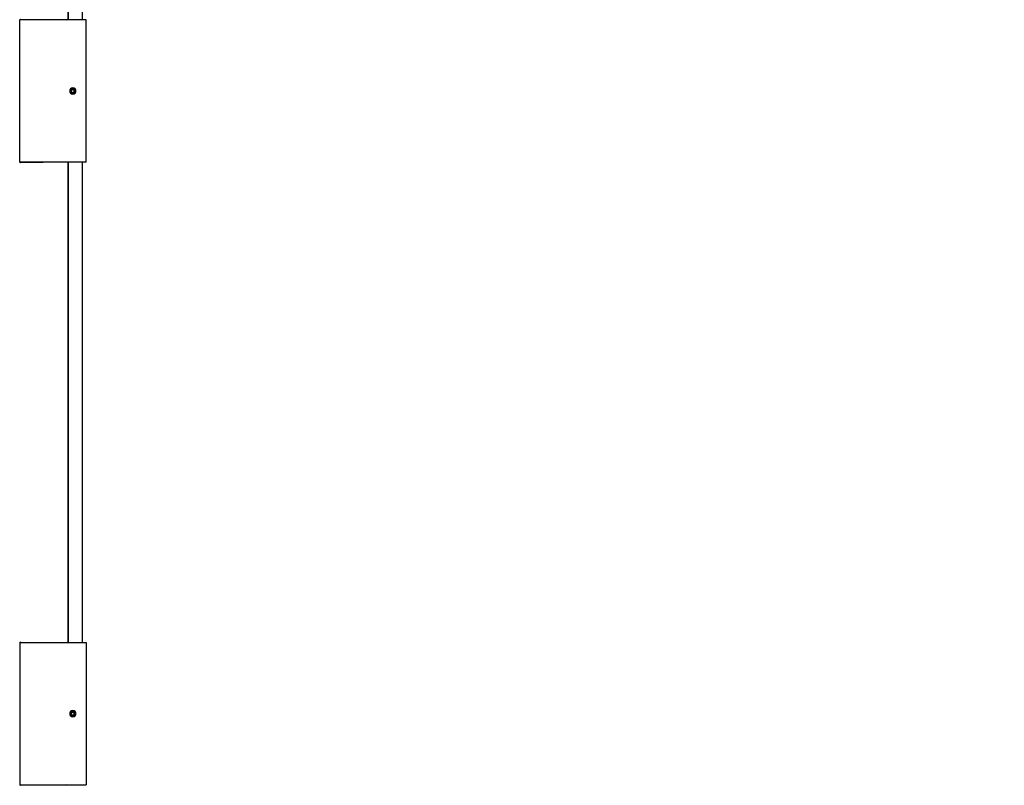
# Model space of a CAD drawing. Header units: millimetres. Extents: x 2113 to 4009, y 5036 to 6147.
# Tile 7 of 9: x 2542 to 3061, y 5036 to 5440. Entities that reach past the tile are written whole.
import ezdxf

# ---------------------------------------------------------------- set-up
doc = ezdxf.new("R2010")
doc.units = ezdxf.units.MM
doc.header["$LTSCALE"] = 20

msp = doc.modelspace()

# ---------------------------------------------------------------- linework, layer by layer
at = {"color": 7, "linetype": 'Continuous', "lineweight": 25}
for p, q in [((2542.08, 5364.51), (2542.08, 5439.51)), ((2577.08, 5439.51), (2542.08, 5439.51)), ((2542.59, 5439.72), (2566.58, 5439.51)), ((2577.08, 5364.51), (2577.08, 5439.51)), ((2569.33, 5402.44), (2570.08, 5402.87)), ((2570.08, 5403.23), (2570.08, 5403.51)), ((2570.83, 5402.44), (2570.08, 5402.87)), ((2569.33, 5401.57), (2569.33, 5402.44)), ((2569.33, 5401.57), (2570.08, 5401.14)), ((2570.83, 5401.57), (2570.08, 5401.14)), ((2570.08, 5400.79), (2570.08, 5400.51)), ((2570.83, 5401.57), (2570.83, 5402.44)), ((2577.08, 5364.51), (2542.08, 5364.51)), ((2566.58, 5364.51), (2542.59, 5364.3)), ((2567.43, 5364.51), (2567.43, 5111.63)), ((2567.63, 5364.51), (2567.63, 5111.63)), ((2575.08, 5364.51), (2575.08, 5111.63)), ((2542.08, 5111.63), (2542.08, 5036.63)), ((2542.08, 5111.63), (2577.08, 5111.63)), ((2542.59, 5111.84), (2566.58, 5111.63)), ((2577.08, 5111.63), (2577.08, 5036.63)), ((2570.08, 5075.35), (2570.08, 5075.63)), ((2569.33, 5074.56), (2570.08, 5075)), ((2569.33, 5073.7), (2569.33, 5074.56)), ((2569.33, 5073.7), (2570.08, 5073.27)), ((2570.83, 5074.56), (2570.08, 5075)), ((2570.83, 5073.7), (2570.08, 5073.27)), ((2570.08, 5072.91), (2570.08, 5072.63)), ((2570.83, 5073.7), (2570.83, 5074.56)), ((2542.08, 5036.63), (2577.08, 5036.63)), ((2566.58, 5036.63), (2542.59, 5036.42))]:
    msp.add_line(p, q, dxfattribs=at)
for centre, radius, start, end in [((3275.36, 5439.43), 707.92, 0, 180), ((3275.36, 5439.43), 707.73, 0, 180), ((3275.36, 5439.43), 700.28, 0, 180), ((2542.58, 5439.22), 0.5, 89.5, 144.4686), ((2538.51, 5439.58), 4.08, 359.0012, 1.9417), ((2570.08, 5402.01), 1.65, 0, 180), ((2570.08, 5402.01), 1.5, 90, 270), ((2570.08, 5402.01), 1.22, 90, 270), ((2570.08, 5402.01), 1.5, 270, 90), ((2570.08, 5402.01), 1.22, 270, 90), ((2570.08, 5402.01), 1.65, 180, 0), ((2542.58, 5364.8), 0.5, 215.5314, 270.5), ((2537.8, 5364.44), 4.79, 358.2748, 0.7823), ((2542.58, 5111.34), 0.5, 89.5, 144.4686), ((2538.51, 5111.7), 4.08, 359.0012, 1.9417), ((2570.08, 5074.13), 1.65, 0, 180), ((2570.08, 5074.13), 1.5, 90, 270), ((2570.08, 5074.13), 1.5, 270, 90), ((2570.08, 5074.13), 1.65, 180, 0), ((2570.08, 5074.13), 1.22, 90, 270), ((2570.08, 5074.13), 1.22, 270, 90), ((2542.58, 5036.92), 0.5, 215.5314, 270.5), ((2538.51, 5036.56), 4.08, 358.0583, 0.9988)]:
    msp.add_arc(centre, radius, start, end, dxfattribs=at)

doc.saveas('drawing.dxf')
